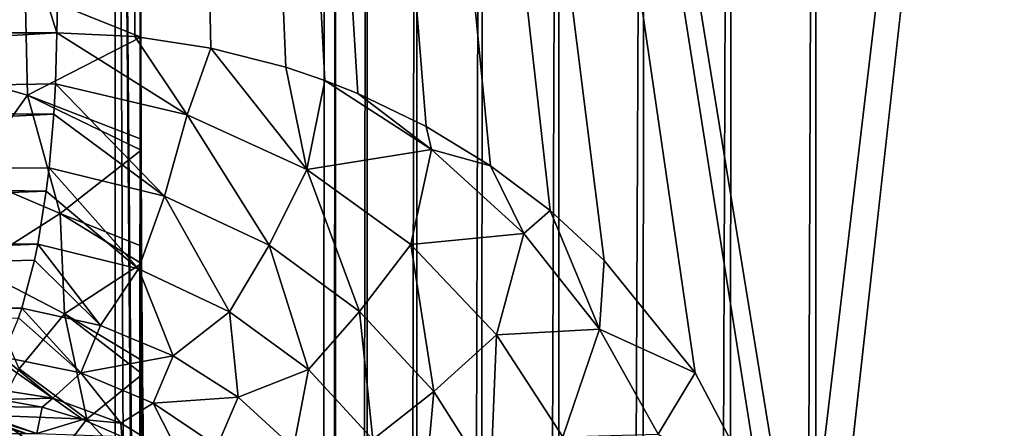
# Model space of a CAD drawing. Header units: millimetres. Extents: x -272 to -228, y -64 to 39.
# Tile 143 of 245: x -245.328 to -244, y -4.042 to -3.491. Entities that reach past the tile are written whole.
import ezdxf

# ---------------------------------------------------------------- set-up
doc = ezdxf.new("R2010")
doc.units = ezdxf.units.MM
doc.header["$LTSCALE"] = 26.699852
for name, color, linetype in [('127', 7, 'CONTINUOUS'), ('133', 7, 'CONTINUOUS'), ('134', 7, 'CONTINUOUS'), ('271', 7, 'CONTINUOUS'), ('272', 7, 'CONTINUOUS'), ('274', 7, 'CONTINUOUS'), ('275', 7, 'CONTINUOUS'), ('353', 7, 'CONTINUOUS'), ('363', 7, 'CONTINUOUS'), ('97', 7, 'CONTINUOUS'), ('98', 7, 'CONTINUOUS')]:
    doc.layers.add(name, color=color, linetype=linetype)

msp = doc.modelspace()

# ---------------------------------------------------------------- linework, layer by layer
at = {"layer": '127', "color": 31, "linetype": 'Continuous', "true_color": 0xffba99}
msp.add_3dface([(-245.1649, -1.5, 2), (-245.1649, -3.5149, 2), (-245.321, -3.4517, 2), (-245.1649, -1.5, 2)], dxfattribs=at)
at = {"layer": '133', "color": 31, "linetype": 'Continuous', "true_color": 0xffba99}
for points in [[(-245.1679, 1.1824, 16.9831), (-246.7555, 1.1824, 17.3565), (-245.2785, -3.5087, 16.9292), (-245.1679, 1.1824, 16.9831)], [(-245.2785, -3.5087, 16.9292), (-246.7555, 1.1824, 17.3565), (-246.0864, -3.5087, 17.134), (-245.2785, -3.5087, 16.9292)], [(-245.1732, -3.514, 16.8994), (-245.1679, 1.1824, 16.9831), (-245.2785, -3.5087, 16.9292), (-245.1732, -3.514, 16.8994)], [(-245.0704, -3.5296, 16.8694), (-245.1679, 1.1824, 16.9831), (-245.1732, -3.514, 16.8994), (-245.0704, -3.5296, 16.8694)], [(-243.6215, 1.1824, 16.4648), (-245.1679, 1.1824, 16.9831), (-244.2737, -4.3172, 16.6014), (-243.6215, 1.1824, 16.4648)], [(-244.2737, -4.3172, 16.6014), (-245.1679, 1.1824, 16.9831), (-244.3284, -4.1362, 16.6234), (-244.2737, -4.3172, 16.6014)], [(-244.3284, -4.1362, 16.6234), (-245.1679, 1.1824, 16.9831), (-244.4176, -3.9674, 16.6567), (-244.3284, -4.1362, 16.6234)], [(-244.4176, -3.9674, 16.6567), (-245.1679, 1.1824, 16.9831), (-244.54, -3.816, 16.7), (-244.4176, -3.9674, 16.6567)], [(-244.54, -3.816, 16.7), (-245.1679, 1.1824, 16.9831), (-244.6131, -3.7486, 16.725), (-244.54, -3.816, 16.7)], [(-244.6131, -3.7486, 16.725), (-245.1679, 1.1824, 16.9831), (-244.6934, -3.688, 16.7517), (-244.6131, -3.7486, 16.725)], [(-244.6934, -3.688, 16.7517), (-245.1679, 1.1824, 16.9831), (-244.7801, -3.6351, 16.7799), (-244.6934, -3.688, 16.7517)], [(-244.7801, -3.6351, 16.7799), (-245.1679, 1.1824, 16.9831), (-244.8724, -3.5907, 16.8092), (-244.7801, -3.6351, 16.7799)], [(-244.8724, -3.5907, 16.8092), (-245.1679, 1.1824, 16.9831), (-244.9167, -3.5732, 16.8229), (-244.8724, -3.5907, 16.8092)], [(-244.9167, -3.5732, 16.8229), (-245.1679, 1.1824, 16.9831), (-244.9696, -3.5553, 16.8392), (-244.9167, -3.5732, 16.8229)], [(-244.9696, -3.5553, 16.8392), (-245.1679, 1.1824, 16.9831), (-245.0704, -3.5296, 16.8694), (-244.9696, -3.5553, 16.8392)], [(-244.2548, -4.5087, 16.5913), (-243.6215, 1.1824, 16.4648), (-244.2737, -4.3172, 16.6014), (-244.2548, -4.5087, 16.5913)], [(-244.2639, -64, 15.4916), (-243.8867, -64, 15.3466), (-243.6215, 1.1824, 16.4648), (-244.2639, -64, 15.4916)], [(-244.2639, -64, 15.4916), (-243.6215, 1.1824, 16.4648), (-244.2594, -33.3288, 16.0596), (-244.2639, -64, 15.4916)], [(-244.2548, -4.5087, 16.5913), (-244.2594, -33.3288, 16.0596), (-243.6215, 1.1824, 16.4648), (-244.2548, -4.5087, 16.5913)]]:
    msp.add_3dface(points, dxfattribs=at)
at = {"layer": '134', "color": 31, "linetype": 'Continuous', "true_color": 0xffba99}
for points in [[(-243.5473, -4.5087, -16.3291), (-244.2639, -64, -15.4916), (-243.6215, 1.1824, -16.4648), (-243.5473, -4.5087, -16.3291)], [(-243.6215, 1.1824, -16.4648), (-244.2639, -64, -15.4916), (-244.2596, -34.8666, -16.0312), (-243.6215, 1.1824, -16.4648)], [(-244.2593, -32.9045, -16.0674), (-243.6215, 1.1824, -16.4648), (-244.2596, -34.8666, -16.0312), (-244.2593, -32.9045, -16.0674)], [(-244.2543, -1.5087, -16.6465), (-243.6215, 1.1824, -16.4648), (-244.2593, -32.9045, -16.0674), (-244.2543, -1.5087, -16.6465)]]:
    msp.add_3dface(points, dxfattribs=at)
at = {"layer": '271', "color": 31, "linetype": 'Continuous', "true_color": 0xffba99}
for points in [[(-245.3584, -4.0493, 9.9539), (-245.3197, -4.0493, 10.081), (-245.4563, -4.0124, 9.994), (-245.3584, -4.0493, 9.9539)], [(-245.4563, -4.0124, 9.994), (-245.3197, -4.0493, 10.081), (-245.4233, -4.0124, 10.1023), (-245.4563, -4.0124, 9.994)], [(-245.3197, -4.0493, 10.081), (-245.3051, -4.0493, 10.213), (-245.4233, -4.0124, 10.1023), (-245.3197, -4.0493, 10.081)], [(-245.4233, -4.0124, 10.1023), (-245.3051, -4.0493, 10.213), (-245.4109, -4.0124, 10.2148), (-245.4233, -4.0124, 10.1023)]]:
    msp.add_3dface(points, dxfattribs=at)
at = {"layer": '272', "color": 31, "linetype": 'Continuous', "true_color": 0xffba99}
for points in [[(-245.3547, -4.0034, 16.4156), (-245.4109, -4.0124, 10.2148), (-245.2981, -4.0136, 16.3832), (-245.3547, -4.0034, 16.4156)], [(-245.4109, -4.0124, 10.2148), (-245.3051, -4.0493, 10.213), (-245.2981, -4.0136, 16.3832), (-245.4109, -4.0124, 10.2148)], [(-245.2981, -4.0136, 16.3832), (-245.3051, -4.0493, 10.213), (-245.2431, -4.0303, 16.3506), (-245.2981, -4.0136, 16.3832)], [(-245.2431, -4.0303, 16.3506), (-245.3051, -4.0493, 10.213), (-245.1907, -4.0531, 16.3186), (-245.2431, -4.0303, 16.3506)]]:
    msp.add_3dface(points, dxfattribs=at)
at = {"layer": '274', "color": 31, "linetype": 'Continuous', "true_color": 0xffba99}
for points in [[(-245.1025, -3.6193, 16.8679), (-245.2785, -3.5087, 16.9292), (-245.2801, -3.5777, 16.9234), (-245.1025, -3.6193, 16.8679)], [(-245.1732, -3.514, 16.8994), (-245.2785, -3.5087, 16.9292), (-245.1025, -3.6193, 16.8679), (-245.1732, -3.514, 16.8994)], [(-245.0704, -3.5296, 16.8694), (-245.1732, -3.514, 16.8994), (-245.1025, -3.6193, 16.8679), (-245.0704, -3.5296, 16.8694)], [(-244.9412, -3.6932, 16.8129), (-245.0704, -3.5296, 16.8694), (-245.1025, -3.6193, 16.8679), (-244.9412, -3.6932, 16.8129)], [(-244.9696, -3.5553, 16.8392), (-245.0704, -3.5296, 16.8694), (-244.9412, -3.6932, 16.8129), (-244.9696, -3.5553, 16.8392)], [(-244.9167, -3.5732, 16.8229), (-244.9696, -3.5553, 16.8392), (-244.9412, -3.6932, 16.8129), (-244.9167, -3.5732, 16.8229)], [(-245.1329, -3.729, 16.8376), (-245.2801, -3.5777, 16.9234), (-245.2823, -3.6185, 16.9156), (-245.1329, -3.729, 16.8376)], [(-245.1025, -3.6193, 16.8679), (-245.2801, -3.5777, 16.9234), (-245.1329, -3.729, 16.8376), (-245.1025, -3.6193, 16.8679)], [(-244.7728, -3.6661, 16.7765), (-244.9167, -3.5732, 16.8229), (-244.9412, -3.6932, 16.8129), (-244.7728, -3.6661, 16.7765)], [(-244.8724, -3.5907, 16.8092), (-244.9167, -3.5732, 16.8229), (-244.7728, -3.6661, 16.7765), (-244.8724, -3.5907, 16.8092)], [(-244.7801, -3.6351, 16.7799), (-244.8724, -3.5907, 16.8092), (-244.7728, -3.6661, 16.7765), (-244.7801, -3.6351, 16.7799)], [(-245.2887, -3.6911, 16.8927), (-245.1329, -3.729, 16.8376), (-245.2823, -3.6185, 16.9156), (-245.2887, -3.6911, 16.8927)], [(-244.9919, -3.7952, 16.783), (-245.1025, -3.6193, 16.8679), (-245.1329, -3.729, 16.8376), (-244.9919, -3.7952, 16.783)], [(-244.9412, -3.6932, 16.8129), (-245.1025, -3.6193, 16.8679), (-244.9919, -3.7952, 16.783), (-244.9412, -3.6932, 16.8129)], [(-244.6934, -3.688, 16.7517), (-244.7801, -3.6351, 16.7799), (-244.7728, -3.6661, 16.7765), (-244.6934, -3.688, 16.7517)], [(-244.801, -3.7941, 16.7608), (-244.7728, -3.6661, 16.7765), (-244.9412, -3.6932, 16.8129), (-244.801, -3.7941, 16.7608)], [(-244.6487, -3.7793, 16.7336), (-244.7728, -3.6661, 16.7765), (-244.801, -3.7941, 16.7608), (-244.6487, -3.7793, 16.7336)], [(-244.6934, -3.688, 16.7517), (-244.7728, -3.6661, 16.7765), (-244.6487, -3.7793, 16.7336), (-244.6934, -3.688, 16.7517)], [(-245.1682, -3.827, 16.7827), (-245.2887, -3.6911, 16.8927), (-245.2925, -3.7225, 16.879), (-245.1682, -3.827, 16.7827)], [(-245.1329, -3.729, 16.8376), (-245.2887, -3.6911, 16.8927), (-245.1682, -3.827, 16.7827), (-245.1329, -3.729, 16.8376)], [(-244.6131, -3.7486, 16.725), (-244.6934, -3.688, 16.7517), (-244.6487, -3.7793, 16.7336), (-244.6131, -3.7486, 16.725)], [(-244.87, -3.8848, 16.7312), (-244.9412, -3.6932, 16.8129), (-244.9919, -3.7952, 16.783), (-244.87, -3.8848, 16.7312)], [(-244.801, -3.7941, 16.7608), (-244.9412, -3.6932, 16.8129), (-244.87, -3.8848, 16.7312), (-244.801, -3.7941, 16.7608)], [(-245.3041, -3.7938, 16.8374), (-245.1682, -3.827, 16.7827), (-245.2925, -3.7225, 16.879), (-245.3041, -3.7938, 16.8374)], [(-245.0453, -3.8849, 16.7284), (-245.1329, -3.729, 16.8376), (-245.1682, -3.827, 16.7827), (-245.0453, -3.8849, 16.7284)], [(-244.9919, -3.7952, 16.783), (-245.1329, -3.729, 16.8376), (-245.0453, -3.8849, 16.7284), (-244.9919, -3.7952, 16.783)], [(-244.6131, -3.7486, 16.725), (-244.6487, -3.7793, 16.7336), (-244.5465, -3.9086, 16.6956), (-244.6131, -3.7486, 16.725)], [(-244.54, -3.816, 16.7), (-244.6131, -3.7486, 16.725), (-244.5465, -3.9086, 16.6956), (-244.54, -3.816, 16.7)], [(-244.6853, -3.9162, 16.7139), (-244.6487, -3.7793, 16.7336), (-244.801, -3.7941, 16.7608), (-244.6853, -3.9162, 16.7139)], [(-244.5465, -3.9086, 16.6956), (-244.6487, -3.7793, 16.7336), (-244.6853, -3.9162, 16.7139), (-244.5465, -3.9086, 16.6956)], [(-245.2194, -3.9037, 16.7123), (-245.3041, -3.7938, 16.8374), (-245.3086, -3.8156, 16.8212), (-245.2194, -3.9037, 16.7123)], [(-245.1682, -3.827, 16.7827), (-245.3041, -3.7938, 16.8374), (-245.2194, -3.9037, 16.7123), (-245.1682, -3.827, 16.7827)], [(-244.939, -3.9631, 16.6767), (-244.9919, -3.7952, 16.783), (-245.0453, -3.8849, 16.7284), (-244.939, -3.9631, 16.6767)], [(-244.87, -3.8848, 16.7312), (-244.9919, -3.7952, 16.783), (-244.939, -3.9631, 16.6767), (-244.87, -3.8848, 16.7312)], [(-244.77, -3.9925, 16.6843), (-244.801, -3.7941, 16.7608), (-244.87, -3.8848, 16.7312), (-244.77, -3.9925, 16.6843)], [(-244.6853, -3.9162, 16.7139), (-244.801, -3.7941, 16.7608), (-244.77, -3.9925, 16.6843), (-244.6853, -3.9162, 16.7139)], [(-245.3256, -3.8803, 16.7603), (-245.2194, -3.9037, 16.7123), (-245.3086, -3.8156, 16.8212), (-245.3256, -3.8803, 16.7603)], [(-244.4176, -3.9674, 16.6567), (-244.54, -3.816, 16.7), (-244.5465, -3.9086, 16.6956), (-244.4176, -3.9674, 16.6567)], [(-245.1213, -3.9445, 16.6641), (-245.1682, -3.827, 16.7827), (-245.2194, -3.9037, 16.7123), (-245.1213, -3.9445, 16.6641)], [(-245.0453, -3.8849, 16.7284), (-245.1682, -3.827, 16.7827), (-245.1213, -3.9445, 16.6641), (-245.0453, -3.8849, 16.7284)], [(-245.2459, -3.9672, 16.6124), (-245.3256, -3.8803, 16.7603), (-245.3298, -3.8932, 16.7451), (-245.2459, -3.9672, 16.6124)], [(-245.2194, -3.9037, 16.7123), (-245.3256, -3.8803, 16.7603), (-245.2459, -3.9672, 16.6124), (-245.2194, -3.9037, 16.7123)], [(-245.0339, -4.0004, 16.6173), (-245.0453, -3.8849, 16.7284), (-245.1213, -3.9445, 16.6641), (-245.0339, -4.0004, 16.6173)], [(-244.939, -3.9631, 16.6767), (-245.0453, -3.8849, 16.7284), (-245.0339, -4.0004, 16.6173), (-244.939, -3.9631, 16.6767)], [(-244.8519, -4.0572, 16.6297), (-244.87, -3.8848, 16.7312), (-244.939, -3.9631, 16.6767), (-244.8519, -4.0572, 16.6297)], [(-244.77, -3.9925, 16.6843), (-244.87, -3.8848, 16.7312), (-244.8519, -4.0572, 16.6297), (-244.77, -3.9925, 16.6843)], [(-245.3519, -3.9457, 16.666), (-245.2459, -3.9672, 16.6124), (-245.3298, -3.8932, 16.7451), (-245.3519, -3.9457, 16.666)], [(-245.1213, -3.9445, 16.6641), (-245.2194, -3.9037, 16.7123), (-245.2459, -3.9672, 16.6124), (-245.1213, -3.9445, 16.6641)], [(-244.6934, -4.1132, 16.6445), (-244.6853, -3.9162, 16.7139), (-244.77, -3.9925, 16.6843), (-244.6934, -4.1132, 16.6445)], [(-244.5961, -4.0538, 16.6741), (-244.6853, -3.9162, 16.7139), (-244.6934, -4.1132, 16.6445), (-244.5961, -4.0538, 16.6741)], [(-244.5961, -4.0538, 16.6741), (-244.5465, -3.9086, 16.6956), (-244.6853, -3.9162, 16.7139), (-244.5961, -4.0538, 16.6741)], [(-244.4674, -4.0499, 16.6639), (-244.5465, -3.9086, 16.6956), (-244.5961, -4.0538, 16.6741), (-244.4674, -4.0499, 16.6639)], [(-244.4176, -3.9674, 16.6567), (-244.5465, -3.9086, 16.6956), (-244.4674, -4.0499, 16.6639), (-244.4176, -3.9674, 16.6567)], [(-245.3816, -3.9863, 16.5595), (-245.2839, -4.0016, 16.5063), (-245.3551, -3.9516, 16.6545), (-245.3816, -3.9863, 16.5595)], [(-245.2839, -4.0016, 16.5063), (-245.3519, -3.9457, 16.666), (-245.3551, -3.9516, 16.6545), (-245.2839, -4.0016, 16.5063)], [(-245.2459, -3.9672, 16.6124), (-245.3519, -3.9457, 16.666), (-245.2839, -4.0016, 16.5063), (-245.2459, -3.9672, 16.6124)], [(-245.1483, -4.0082, 16.5585), (-245.1213, -3.9445, 16.6641), (-245.2459, -3.9672, 16.6124), (-245.1483, -4.0082, 16.5585)], [(-245.0339, -4.0004, 16.6173), (-245.1213, -3.9445, 16.6641), (-245.1483, -4.0082, 16.5585), (-245.0339, -4.0004, 16.6173)], [(-245.1921, -4.0351, 16.4526), (-245.2459, -3.9672, 16.6124), (-245.2839, -4.0016, 16.5063), (-245.1921, -4.0351, 16.4526)], [(-245.1483, -4.0082, 16.5585), (-245.2459, -3.9672, 16.6124), (-245.1921, -4.0351, 16.4526), (-245.1483, -4.0082, 16.5585)], [(-244.9589, -4.0687, 16.5734), (-244.939, -3.9631, 16.6767), (-245.0339, -4.0004, 16.6173), (-244.9589, -4.0687, 16.5734)], [(-244.8519, -4.0572, 16.6297), (-244.939, -3.9631, 16.6767), (-244.9589, -4.0687, 16.5734), (-244.8519, -4.0572, 16.6297)], [(-244.3284, -4.1362, 16.6234), (-244.4176, -3.9674, 16.6567), (-244.4674, -4.0499, 16.6639), (-244.3284, -4.1362, 16.6234)], [(-245.3547, -4.0034, 16.4156), (-245.2839, -4.0016, 16.5063), (-245.3816, -3.9863, 16.5595), (-245.3547, -4.0034, 16.4156)], [(-244.7852, -4.1625, 16.5896), (-244.77, -3.9925, 16.6843), (-244.8519, -4.0572, 16.6297), (-244.7852, -4.1625, 16.5896)], [(-244.6934, -4.1132, 16.6445), (-244.77, -3.9925, 16.6843), (-244.7852, -4.1625, 16.5896), (-244.6934, -4.1132, 16.6445)], [(-245.3547, -4.0034, 16.4156), (-245.2981, -4.0136, 16.3832), (-245.2839, -4.0016, 16.5063), (-245.3547, -4.0034, 16.4156)], [(-245.2981, -4.0136, 16.3832), (-245.2431, -4.0303, 16.3506), (-245.2839, -4.0016, 16.5063), (-245.2981, -4.0136, 16.3832)], [(-245.2431, -4.0303, 16.3506), (-245.1921, -4.0351, 16.4526), (-245.2839, -4.0016, 16.5063), (-245.2431, -4.0303, 16.3506)], [(-245.1092, -4.0852, 16.4004), (-245.1483, -4.0082, 16.5585), (-245.1921, -4.0351, 16.4526), (-245.1092, -4.0852, 16.4004)], [(-245.062, -4.0662, 16.5066), (-245.0339, -4.0004, 16.6173), (-245.1483, -4.0082, 16.5585), (-245.062, -4.0662, 16.5066)], [(-245.062, -4.0662, 16.5066), (-245.1483, -4.0082, 16.5585), (-245.1092, -4.0852, 16.4004), (-245.062, -4.0662, 16.5066)], [(-244.9589, -4.0687, 16.5734), (-245.0339, -4.0004, 16.6173), (-245.062, -4.0662, 16.5066), (-244.9589, -4.0687, 16.5734)], [(-245.2431, -4.0303, 16.3506), (-245.1907, -4.0531, 16.3186), (-245.1921, -4.0351, 16.4526), (-245.2431, -4.0303, 16.3506)], [(-245.1907, -4.0531, 16.3186), (-245.1092, -4.0852, 16.4004), (-245.1921, -4.0351, 16.4526), (-245.1907, -4.0531, 16.3186)]]:
    msp.add_3dface(points, dxfattribs=at)
at = {"layer": '275', "color": 31, "linetype": 'Continuous', "true_color": 0xffba99}
for points in [[(-245.2785, -3.5087, 16.9292), (-246.0864, -3.5087, 17.134), (-246.9051, -3.605, 17.2894), (-245.2785, -3.5087, 16.9292)], [(-245.2801, -3.5777, 16.9234), (-245.2785, -3.5087, 16.9292), (-246.9051, -3.605, 17.2894), (-245.2801, -3.5777, 16.9234)], [(-245.2823, -3.6185, 16.9156), (-245.2801, -3.5777, 16.9234), (-246.9051, -3.605, 17.2894), (-245.2823, -3.6185, 16.9156)], [(-245.2823, -3.6185, 16.9156), (-246.9051, -3.605, 17.2894), (-246.9103, -3.6974, 17.2604), (-245.2823, -3.6185, 16.9156)], [(-245.2887, -3.6911, 16.8927), (-245.2823, -3.6185, 16.9156), (-246.9103, -3.6974, 17.2604), (-245.2887, -3.6911, 16.8927)], [(-245.2925, -3.7225, 16.879), (-245.2887, -3.6911, 16.8927), (-246.9103, -3.6974, 17.2604), (-245.2925, -3.7225, 16.879)], [(-245.2925, -3.7225, 16.879), (-246.9103, -3.6974, 17.2604), (-246.9185, -3.7823, 17.2144), (-245.2925, -3.7225, 16.879)], [(-245.3041, -3.7938, 16.8374), (-245.2925, -3.7225, 16.879), (-246.9185, -3.7823, 17.2144), (-245.3041, -3.7938, 16.8374)], [(-245.3041, -3.7938, 16.8374), (-246.9185, -3.7823, 17.2144), (-246.9295, -3.8566, 17.1532), (-245.3041, -3.7938, 16.8374)], [(-245.3086, -3.8156, 16.8212), (-245.3041, -3.7938, 16.8374), (-246.9295, -3.8566, 17.1532), (-245.3086, -3.8156, 16.8212)], [(-245.3256, -3.8803, 16.7603), (-245.3086, -3.8156, 16.8212), (-246.9295, -3.8566, 17.1532), (-245.3256, -3.8803, 16.7603)], [(-245.3256, -3.8803, 16.7603), (-246.9295, -3.8566, 17.1532), (-246.9428, -3.9175, 17.079), (-245.3256, -3.8803, 16.7603)], [(-245.3298, -3.8932, 16.7451), (-245.3256, -3.8803, 16.7603), (-246.9428, -3.9175, 17.079), (-245.3298, -3.8932, 16.7451)]]:
    msp.add_3dface(points, dxfattribs=at)
at = {"layer": '353', "color": 31, "linetype": 'Continuous', "true_color": 0xffba99}
for points in [[(-244.9274, -32.8961, -15.6054), (-244.9173, -1.5, -16.1827), (-244.9017, -1.5021, -16.2985), (-244.9274, -32.8961, -15.6054)], [(-244.9113, -32.7522, -15.7252), (-244.9274, -32.8961, -15.6054), (-244.9017, -1.5021, -16.2985), (-244.9113, -32.7522, -15.7252)], [(-244.8591, -1.5042, -16.4082), (-244.9113, -32.7522, -15.7252), (-244.9017, -1.5021, -16.2985), (-244.8591, -1.5042, -16.4082)], [(-244.8683, -32.7542, -15.8353), (-244.9113, -32.7522, -15.7252), (-244.8591, -1.5042, -16.4082), (-244.8683, -32.7542, -15.8353)], [(-244.7921, -1.506, -16.5049), (-244.8683, -32.7542, -15.8353), (-244.8591, -1.5042, -16.4082), (-244.7921, -1.506, -16.5049)], [(-244.8005, -32.756, -15.9322), (-244.8683, -32.7542, -15.8353), (-244.7921, -1.506, -16.5049), (-244.8005, -32.756, -15.9322)], [(-244.7044, -1.5074, -16.5834), (-244.8005, -32.756, -15.9322), (-244.7921, -1.506, -16.5049), (-244.7044, -1.5074, -16.5834)], [(-244.7119, -32.7575, -16.0105), (-244.8005, -32.756, -15.9322), (-244.7044, -1.5074, -16.5834), (-244.7119, -32.7575, -16.0105)], [(-244.6007, -1.5085, -16.6391), (-244.7119, -32.7575, -16.0105), (-244.7044, -1.5074, -16.5834), (-244.6007, -1.5085, -16.6391)], [(-244.6074, -32.7586, -16.0658), (-244.7119, -32.7575, -16.0105), (-244.6007, -1.5085, -16.6391), (-244.6074, -32.7586, -16.0658)], [(-244.4869, -1.5091, -16.669), (-244.6074, -32.7586, -16.0658), (-244.6007, -1.5085, -16.6391), (-244.4869, -1.5091, -16.669)], [(-244.4928, -32.7591, -16.095), (-244.6074, -32.7586, -16.0658), (-244.4869, -1.5091, -16.669), (-244.4928, -32.7591, -16.095)], [(-244.3745, -32.7592, -16.0965), (-244.4928, -32.7591, -16.095), (-244.3692, -1.5091, -16.6715), (-244.3745, -32.7592, -16.0965)], [(-244.3692, -1.5091, -16.6715), (-244.4928, -32.7591, -16.095), (-244.4869, -1.5091, -16.669), (-244.3692, -1.5091, -16.6715)], [(-244.2543, -1.5087, -16.6465), (-244.2593, -32.9045, -16.0674), (-244.3745, -32.7592, -16.0965), (-244.2543, -1.5087, -16.6465)], [(-244.2543, -1.5087, -16.6465), (-244.3745, -32.7592, -16.0965), (-244.3692, -1.5091, -16.6715), (-244.2543, -1.5087, -16.6465)]]:
    msp.add_3dface(points, dxfattribs=at)
at = {"layer": '363', "color": 31, "linetype": 'Continuous', "true_color": 0xffba99}
for points in [[(-245.486, -3.413, 2), (-245.321, -3.4517, 2), (-245.4832, -3.546, 2.0144), (-245.486, -3.413, 2)], [(-245.4832, -3.546, 2.0144), (-245.321, -3.4517, 2), (-245.318, -3.5929, 2.0148), (-245.4832, -3.546, 2.0144)], [(-245.321, -3.4517, 2), (-245.1649, -3.5149, 2), (-245.318, -3.5929, 2.0148), (-245.321, -3.4517, 2)], [(-245.1649, -3.5149, 2), (-245.1647, -3.6522, 2.0123), (-245.318, -3.5929, 2.0148), (-245.1649, -3.5149, 2)], [(-245.4832, -3.546, 2.0144), (-245.318, -3.5929, 2.0148), (-245.395, -3.7008, 2.0591), (-245.4832, -3.546, 2.0144)], [(-245.318, -3.5929, 2.0148), (-245.2739, -3.7524, 2.0598), (-245.395, -3.7008, 2.0591), (-245.318, -3.5929, 2.0148)], [(-245.1647, -3.6522, 2.0123), (-245.1646, -3.6671, 2.0151), (-245.318, -3.5929, 2.0148), (-245.1647, -3.6522, 2.0123)], [(-245.318, -3.5929, 2.0148), (-245.1646, -3.6671, 2.0151), (-245.2739, -3.7524, 2.0598), (-245.318, -3.5929, 2.0148)], [(-245.1646, -3.6671, 2.0151), (-245.164, -3.7966, 2.0512), (-245.2739, -3.7524, 2.0598), (-245.1646, -3.6671, 2.0151)], [(-245.2739, -3.7524, 2.0598), (-245.3885, -3.8252, 2.1314), (-245.395, -3.7008, 2.0591), (-245.2739, -3.7524, 2.0598)], [(-245.2679, -3.8879, 2.1325), (-245.3885, -3.8252, 2.1314), (-245.2739, -3.7524, 2.0598), (-245.2679, -3.8879, 2.1325)], [(-245.164, -3.7966, 2.0512), (-245.1639, -3.8199, 2.0599), (-245.2739, -3.7524, 2.0598), (-245.164, -3.7966, 2.0512)], [(-245.1639, -3.8199, 2.0599), (-245.2679, -3.8879, 2.1325), (-245.2739, -3.7524, 2.0598), (-245.1639, -3.8199, 2.0599)], [(-245.1639, -3.8199, 2.0599), (-245.1628, -3.9511, 2.1224), (-245.2679, -3.8879, 2.1325), (-245.1639, -3.8199, 2.0599)], [(-245.2679, -3.8879, 2.1325), (-245.329, -3.9618, 2.2284), (-245.3885, -3.8252, 2.1314), (-245.2679, -3.8879, 2.1325)], [(-245.2379, -4.03, 2.2296), (-245.329, -3.9618, 2.2284), (-245.2679, -3.8879, 2.1325), (-245.2379, -4.03, 2.2296)], [(-245.1628, -3.9511, 2.1224), (-245.1626, -3.9692, 2.1328), (-245.2679, -3.8879, 2.1325), (-245.1628, -3.9511, 2.1224)], [(-245.1626, -3.9692, 2.1328), (-245.2379, -4.03, 2.2296), (-245.2679, -3.8879, 2.1325), (-245.1626, -3.9692, 2.1328)], [(-245.2379, -4.03, 2.2296), (-245.3624, -4.0249, 2.3433), (-245.329, -3.9618, 2.2284), (-245.2379, -4.03, 2.2296)], [(-245.1626, -3.9692, 2.1328), (-245.1609, -4.1125, 2.2303), (-245.2379, -4.03, 2.2296), (-245.1626, -3.9692, 2.1328)], [(-245.281, -4.0867, 2.3447), (-245.3776, -4.067, 2.4713), (-245.3624, -4.0249, 2.3433), (-245.281, -4.0867, 2.3447)], [(-245.281, -4.0867, 2.3447), (-245.3624, -4.0249, 2.3433), (-245.2379, -4.03, 2.2296), (-245.281, -4.0867, 2.3447)], [(-245.1609, -4.1125, 2.2303), (-245.281, -4.0867, 2.3447), (-245.2379, -4.03, 2.2296), (-245.1609, -4.1125, 2.2303)]]:
    msp.add_3dface(points, dxfattribs=at)
at = {"layer": '97', "color": 31, "linetype": 'Continuous', "true_color": 0xffba99}
for points in [[(-244.9374, -64, -15.0313), (-245.1998, -64), (-245.1998, -1.5), (-244.9374, -64, -15.0313)], [(-244.9281, -34.8627, -15.5692), (-244.9374, -64, -15.0313), (-245.1998, -1.5), (-244.9281, -34.8627, -15.5692)], [(-244.9274, -32.8961, -15.6054), (-244.9281, -34.8627, -15.5692), (-245.1998, -1.5), (-244.9274, -32.8961, -15.6054)], [(-244.9173, -1.5, -16.1827), (-244.9274, -32.8961, -15.6054), (-245.1998, -1.5), (-244.9173, -1.5, -16.1827)]]:
    msp.add_3dface(points, dxfattribs=at)
at = {"layer": '98', "color": 31, "linetype": 'Continuous', "true_color": 0xffba99}
for points in [[(-245.1998, -1.5), (-245.1998, -64), (-245.1649, -1.5, 2), (-245.1998, -1.5)], [(-245.1998, -64), (-245.1649, -3.5149, 2), (-245.1649, -1.5, 2), (-245.1998, -64)], [(-245.1649, -3.5149, 2), (-245.1998, -64), (-245.1647, -3.6522, 2.0123), (-245.1649, -3.5149, 2)], [(-245.1647, -3.6522, 2.0123), (-245.1998, -64), (-245.1646, -3.6671, 2.0151), (-245.1647, -3.6522, 2.0123)], [(-245.1646, -3.6671, 2.0151), (-245.1998, -64), (-245.164, -3.7966, 2.0512), (-245.1646, -3.6671, 2.0151)], [(-245.164, -3.7966, 2.0512), (-245.1998, -64), (-245.1639, -3.8199, 2.0599), (-245.164, -3.7966, 2.0512)], [(-245.1639, -3.8199, 2.0599), (-245.1998, -64), (-245.1628, -3.9511, 2.1224), (-245.1639, -3.8199, 2.0599)], [(-245.1628, -3.9511, 2.1224), (-245.1998, -64), (-245.1626, -3.9692, 2.1328), (-245.1628, -3.9511, 2.1224)], [(-245.1626, -3.9692, 2.1328), (-245.1998, -64), (-245.1609, -4.1125, 2.2303), (-245.1626, -3.9692, 2.1328)]]:
    msp.add_3dface(points, dxfattribs=at)

doc.saveas('drawing.dxf')
